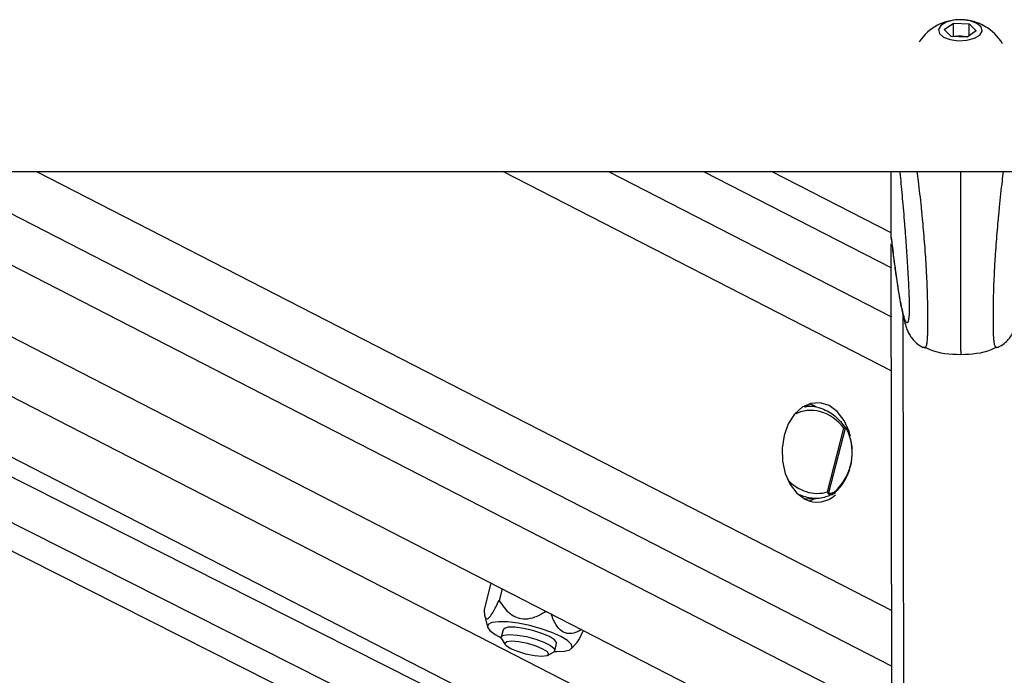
# Model space of a CAD drawing. Header units: millimetres. Extents: x 1508 to 17407, y 899 to 16320.
# Tile 13 of 60: x 6108 to 6322, y 5791 to 5933. Entities that reach past the tile are written whole.
import ezdxf

# ---------------------------------------------------------------- set-up
doc = ezdxf.new("R2010")
doc.units = ezdxf.units.MM
doc.header["$LTSCALE"] = 2

msp = doc.modelspace()

# ---------------------------------------------------------------- linework, layer by layer
at = {"color": 7, "linetype": 'Continuous', "lineweight": 25}
for p, q in [((6308.83, 5931.3), (6310.8, 5932.67)), ((6310.8, 5932.67), (6314.25, 5932.54)), ((6310.8, 5929.93), (6310.8, 5932.67)), ((6314.25, 5932.54), (6315.73, 5931.03)), ((6314.25, 5930), (6314.25, 5932.54)), ((6310.31, 5929.8), (6308.83, 5931.3)), ((6313.76, 5929.66), (6310.31, 5929.8)), ((6310.59, 5929.79), (6310.8, 5929.93)), ((6310.8, 5929.93), (6312.53, 5929.86)), ((6312.53, 5929.86), (6313.97, 5929.81)), ((6315.73, 5931.03), (6313.76, 5929.66)), ((3770.62, 5900.55), (6310.54, 5900.55)), ((6215.5, 5779.34), (5975.37, 5900.55)), ((5986.1, 5900.55), (6248.56, 5765.68)), ((6036.9, 5900.55), (6297.5, 5766.63)), ((6297.34, 5887.21), (6271.37, 5900.55)), ((6297.34, 5886.3), (6297.32, 5900.55)), ((6310.54, 5900.55), (8850.45, 5900.55)), ((6297.34, 5886.3), (6297.34, 5886.29)), ((6297.34, 5886.29), (6297.4, 5885.65)), ((6297.55, 5734.2), (6297.34, 5884.84)), ((6279.64, 5849.62), (6278.45, 5849.65)), ((6280.48, 5849.76), (6279.57, 5850.14)), ((6281.09, 5849.4), (6280.48, 5849.76)), ((6283.53, 5831.07), (6287.07, 5844.85)), ((6287.33, 5844.82), (6283.75, 5830.88)), ((6287.96, 5844.45), (6287.9, 5844.57)), ((6278.45, 5829.57), (6281.07, 5829.64)), ((6279.57, 5829.08), (6280.78, 5829.63)), ((6284.98, 5830.74), (6285.18, 5830.86)), ((6210.58, 5811.3), (6209.1, 5805.57)), ((6212.99, 5810.06), (6212.34, 5807.54)), ((6209.22, 5804.38), (6209.81, 5801.76)), ((6213.2, 5801.18), (6212.79, 5799.59)), ((6212.88, 5799.19), (6213.67, 5797.95)), ((6224.41, 5796.6), (6224.82, 5798.19)), ((6228.07, 5797.07), (6228.9, 5798.01)), ((6222.85, 5795.59), (6224.14, 5796.3))]:
    msp.add_line(p, q, dxfattribs=at)
at = {"color": 8, "linetype": 'Continuous', "lineweight": 25}
for p, q in [((6200.8, 5770.73), (5943.61, 5900.55)), ((6205.2, 5774.66), (5955.79, 5900.55)), ((6011.77, 5900.55), (6260.41, 5772.78)), ((6067.14, 5900.55), (6297.48, 5782.18)), ((6088.75, 5900.55), (6297.47, 5793.29)), ((6112.13, 5900.55), (6297.45, 5805.32)), ((6213.22, 5900.55), (6297.38, 5857.3)), ((6236.05, 5900.55), (6297.37, 5869.04)), ((6256.65, 5900.55), (6297.35, 5879.64)), ((6300.13, 5729.38), (6299.94, 5869.12))]:
    msp.add_line(p, q, dxfattribs=at)
at = {"color": 7, "linetype": 'Continuous', "lineweight": 25, "flags": 128}
for points in [[(6311.9, 5928.89), (6313.74, 5929), (6315.36, 5929.43), (6316.51, 5930.13), (6317.02, 5930.99), (6316.8, 5931.87), (6315.9, 5932.65), (6314.45, 5933.2), (6312.67, 5933.44), (6310.82, 5933.33), (6309.2, 5932.9), (6308.05, 5932.2), (6307.55, 5931.34), (6307.76, 5930.46), (6308.66, 5929.69), (6310.11, 5929.13), (6311.9, 5928.89)], [(6288.31, 5843.78), (6288.18, 5844.18), (6287.11, 5846.56), (6285.64, 5848.46), (6283.87, 5849.76), (6281.92, 5850.37), (6279.93, 5850.25), (6278.03, 5849.4), (6276.35, 5847.88), (6275.01, 5845.8), (6274.09, 5843.3), (6273.66, 5840.55), (6273.74, 5837.73), (6274.34, 5835.04), (6275.42, 5832.66), (6276.89, 5830.76), (6278.65, 5829.46)], [(6225.72, 5799.69), (6223.77, 5800.56), (6221.47, 5801.37), (6218.98, 5802.06), (6216.49, 5802.57), (6214.19, 5802.86), (6212.25, 5802.92), (6210.81, 5802.74), (6209.98, 5802.34), (6209.81, 5801.73), (6210.33, 5800.98), (6211.49, 5800.13), (6212.78, 5799.44)], [(6223.25, 5799.69), (6221.63, 5800.39), (6219.69, 5801), (6217.67, 5801.46), (6215.82, 5801.7), (6214.34, 5801.7), (6213.43, 5801.46), (6213.2, 5801.18)], [(6212.88, 5799.19), (6212.82, 5799.67), (6213.4, 5800.02), (6214.61, 5800.15)], [(6214.61, 5800.15), (6216.3, 5800.02), (6218.27, 5799.67), (6220.28, 5799.12), (6222.08, 5798.45), (6223.47, 5797.74), (6224.27, 5797.07), (6224.38, 5796.53), (6224.14, 5796.3)], [(6224.82, 5798.19), (6224.82, 5798.37), (6224.36, 5798.99), (6223.25, 5799.69)], [(6224.35, 5796.47), (6224.85, 5796.45), (6226.56, 5796.51), (6227.7, 5796.81), (6228.21, 5797.32), (6228.03, 5798), (6227.18, 5798.81), (6225.72, 5799.69)], [(6215.08, 5798.73), (6216.65, 5798.6), (6218.48, 5798.24), (6220.28, 5797.69), (6221.79, 5797.06), (6222.77, 5796.42), (6223.07, 5795.87), (6222.66, 5795.51), (6221.58, 5795.38), (6220.01, 5795.51), (6218.18, 5795.87), (6216.38, 5796.42), (6214.87, 5797.06), (6213.89, 5797.69), (6213.59, 5798.24), (6214, 5798.6), (6215.08, 5798.73)]]:
    msp.add_lwpolyline(points, dxfattribs=at)
at = {"color": 8, "linetype": 'Continuous', "lineweight": 25, "flags": 128}
msp.add_lwpolyline([(6288.43, 5843.32), (6288.43, 5843.31), (6288.42, 5843.29), (6288.4, 5843.25), (6288.36, 5843.22), (6288.3, 5843.18)], dxfattribs=at)
at = {"color": 7, "linetype": 'Continuous', "lineweight": 25}
for centre, radius, start, end in [((6312.29, 5922.82), 10.63, 30.8379, 146.6543), ((6312.29, 5923.87), 5.99, 87.6859, 100.7357), ((6312.35, 5924.36), 5.5, 74.9403, 88.1817), ((6286.63, 5844.76), 0.709, 4.6407, 16.5311), ((6276.89, 5839.6), 12, 312.8826, 18.2961), ((6277.48, 5839.6), 11.4, 312.8826, 18.2961), ((6281.28, 5834.67), 5.83, 243.2593, 313.1859), ((6283.13, 5831.35), 0.783, 313.1709, 323.0172)]:
    msp.add_arc(centre, radius, start, end, dxfattribs=at)
at = {"color": 8, "linetype": 'Continuous', "lineweight": 25}
msp.add_arc((6284.93, 5831.09), 0.344, 316.6719, 28.3642, dxfattribs=at)
for start_param, end_param in [(4.916681, 6.335812), (1.897387, 3.011704)]:
    msp.add_ellipse((6280.6, 5839.74), major_axis=(-3.91, 8.29), ratio=0.894207, start_param=start_param, end_param=end_param, dxfattribs=at)
at = {"color": 7, "linetype": 'Continuous', "lineweight": 25}
for points, knots in [([(6299.17, 5900.55), (6299.2, 5900.27), (6299.31, 5899.2), (6299.5, 5897.26), (6299.73, 5894.7), (6299.97, 5892), (6300.2, 5889.17), (6300.41, 5886.51), (6300.59, 5884.05), (6300.74, 5881.83), (6300.88, 5879.49), (6301.01, 5877.31), (6301.1, 5875.3), (6301.16, 5873.85), (6301.2, 5872.68), (6301.22, 5871.94), (6301.23, 5871.3), (6301.23, 5870.83), (6301.23, 5870.37), (6301.22, 5869.95), (6301.2, 5869.57), (6301.18, 5869.38), (6301.18, 5869.29)], [0, 0, 0, 0, 0.035011, 0.130035, 0.226291, 0.32269, 0.419656, 0.516904, 0.582643, 0.648571, 0.7154, 0.782788, 0.826505, 0.870947, 0.891366, 0.912182, 0.925756, 0.939789, 0.951328, 0.96844, 0.985973, 1, 1, 1, 1]), ([(6297.38, 5885.65), (6297.44, 5885.11), (6297.69, 5883.08), (6297.94, 5881.26), (6298.12, 5879.91)], [0, 0, 0, 0, 0.262338, 1, 1, 1, 1]), ([(6320.22, 5862.37), (6320.56, 5862.51), (6321.36, 5862.83), (6322.32, 5863.64), (6323.08, 5864.54), (6323.58, 5865.37), (6323.94, 5866.14), (6324.25, 5867.01), (6324.66, 5868.4), (6325.17, 5870.72), (6325.77, 5874.19), (6326.28, 5877.65), (6326.59, 5880.06), (6326.71, 5880.94)], [0, 0, 0, 0, 0.024596, 0.057038, 0.088489, 0.121968, 0.161734, 0.215899, 0.299966, 0.485024, 0.687356, 0.884912, 1, 1, 1, 1]), ([(6298.12, 5879.91), (6298.16, 5879.61), (6298.4, 5877.75), (6298.84, 5874.85), (6299.45, 5871.22), (6299.98, 5868.73), (6300.43, 5867.16), (6300.77, 5866.17), (6301.18, 5865.29), (6301.79, 5864.31), (6302.75, 5863.32), (6303.71, 5862.58), (6304.39, 5862.39), (6304.53, 5862.36)], [0, 0, 0, 0, 0.040725, 0.251902, 0.448843, 0.658283, 0.763492, 0.827656, 0.877478, 0.914571, 0.9516, 0.990252, 1, 1, 1, 1]), ([(6304.45, 5862.38), (6304.46, 5862.37), (6304.48, 5862.34), (6304.51, 5862.34), (6304.53, 5862.34)], [0, 0, 0, 0, 0.293207, 1, 1, 1, 1]), ([(6304.52, 5862.51), (6304.9, 5862.31), (6307.29, 5861.05), (6310.06, 5860.96), (6312.38, 5860.88)], [0, 0, 0, 0, 0.161148, 1, 1, 1, 1]), ([(6312.38, 5860.88), (6314.69, 5860.96), (6317.46, 5861.06), (6319.84, 5862.33), (6320.23, 5862.53)], [0, 0, 0, 0, 0.838852, 1, 1, 1, 1]), ([(6320.3, 5862.4), (6320.29, 5862.39), (6320.26, 5862.36), (6320.24, 5862.36), (6320.22, 5862.36)], [0, 0, 0, 0, 0.294323, 1, 1, 1, 1]), ([(6278.5, 5849.47), (6278.73, 5849.53), (6279.96, 5849.83), (6282.34, 5849.24), (6285.28, 5847.73), (6286.69, 5845.89), (6287.39, 5844.98)], [0, 0, 0, 0, 0.0717291, 0.3797998, 0.6966168, 1, 1, 1, 1]), ([(6287.07, 5844.85), (6287.07, 5844.85), (6287.16, 5844.89), (6287.23, 5844.92), (6287.31, 5844.96)], [0, 0, 0, 0, 0.028617, 1, 1, 1, 1]), ([(6287.33, 5844.82), (6287.25, 5844.83), (6287.17, 5844.84), (6287.07, 5844.84), (6287.07, 5844.85)], [0, 0, 0, 0, 0.971367, 1, 1, 1, 1]), ([(6287.31, 5844.96), (6287.34, 5844.97), (6287.44, 5845.01), (6287.6, 5844.95), (6287.82, 5844.75), (6287.98, 5844.51), (6288.04, 5844.28), (6288.05, 5844.26)], [0, 0, 0, 0, 0.100248, 0.304808, 0.4857, 0.949125, 1, 1, 1, 1]), ([(6288.3, 5843.18), (6288.2, 5843.49), (6288.04, 5843.98), (6287.75, 5844.47), (6287.55, 5844.71), (6287.43, 5844.81), (6287.35, 5844.81), (6287.33, 5844.82)], [0, 0, 0, 0, 0.455671, 0.745011, 0.850638, 0.957061, 1, 1, 1, 1]), ([(6288.42, 5843.32), (6288.38, 5843.46), (6288.29, 5843.8), (6288.14, 5844.09), (6288.05, 5844.26)], [0, 0, 0, 0, 0.438699, 1, 1, 1, 1]), ([(6283.75, 5830.88), (6283.77, 5830.86), (6283.82, 5830.8), (6284.02, 5830.75), (6284.48, 5830.8), (6284.91, 5831.02), (6285.2, 5831.23), (6285.24, 5831.25)], [0, 0, 0, 0, 0.045344, 0.125649, 0.375686, 0.92411, 1, 1, 1, 1]), ([(6285.06, 5830.81), (6284.43, 5830.49), (6282.91, 5829.72), (6280.19, 5829.44), (6278.27, 5830.12), (6277.33, 5830.45)], [0, 0, 0, 0, 0.261751, 0.63735, 1, 1, 1, 1]), ([(6283.66, 5830.78), (6283.62, 5830.87), (6283.58, 5830.97), (6283.53, 5831.06), (6283.53, 5831.07)], [0, 0, 0, 0, 0.971383, 1, 1, 1, 1]), ([(6283.53, 5831.07), (6283.53, 5831.07), (6283.61, 5831), (6283.68, 5830.94), (6283.75, 5830.88)], [0, 0, 0, 0, 0.0286329, 1, 1, 1, 1]), ([(6284.98, 5830.74), (6284.97, 5830.74), (6284.87, 5830.64), (6284.76, 5830.59), (6284.65, 5830.54)], [0, 0, 0, 0, 0.050822, 1, 1, 1, 1]), ([(6209.1, 5805.57), (6209.16, 5804.86), (6209.24, 5803.83), (6209.72, 5803.41), (6210.29, 5803.81), (6211.2, 5805.18), (6211.9, 5806.63), (6212.34, 5807.54)], [0, 0, 0, 0, 0.300554, 0.439717, 0.579954, 0.738136, 1, 1, 1, 1]), ([(6212.34, 5807.54), (6213.05, 5806.49), (6214.1, 5804.97), (6216.24, 5803.69), (6218.15, 5803.41), (6220.35, 5803.89), (6221.73, 5804.72), (6222.5, 5805.18)], [0, 0, 0, 0, 0.320782, 0.469311, 0.618987, 0.787814, 1, 1, 1, 1]), ([(6230.2, 5801.22), (6229.91, 5801.05), (6229.11, 5800.56), (6227.82, 5800.23), (6226.41, 5800.48), (6225.15, 5801.47), (6224.23, 5802.94), (6223.8, 5804.13), (6223.63, 5804.6)], [0, 0, 0, 0, 0.118449, 0.328341, 0.485937, 0.64405, 0.85989, 1, 1, 1, 1]), ([(6230.5, 5800.82), (6230.14, 5800.05), (6229.57, 5798.87), (6229.06, 5798.24), (6228.89, 5798.02)], [0, 0, 0, 0, 0.647846, 1, 1, 1, 1])]:
    msp.add_open_spline(points, degree=3, knots=knots, dxfattribs=at)
at = {"color": 8, "linetype": 'Continuous', "lineweight": 25}
for points, knots in [([(6304.53, 5862.34), (6304.56, 5862.32), (6304.66, 5862.28), (6304.79, 5862.37), (6304.92, 5862.61), (6305.02, 5862.94), (6305.09, 5863.35), (6305.14, 5863.76), (6305.18, 5864.27), (6305.22, 5864.93), (6305.25, 5865.76), (6305.27, 5866.77), (6305.27, 5867.94), (6305.27, 5869.27), (6305.26, 5870.82), (6305.23, 5872.47), (6305.18, 5874.44), (6305.1, 5876.7), (6304.99, 5878.82), (6304.89, 5880.55), (6304.77, 5882.4), (6304.6, 5884.65), (6304.39, 5887.25), (6304.14, 5889.98), (6303.87, 5892.8), (6303.56, 5895.69), (6303.26, 5898.28), (6303.07, 5899.85), (6302.98, 5900.55)], [0, 0, 0, 0, 0.029466, 0.072842, 0.110063, 0.147495, 0.169902, 0.192404, 0.215096, 0.238097, 0.264256, 0.290963, 0.313879, 0.340885, 0.368832, 0.397481, 0.426832, 0.471102, 0.516042, 0.542671, 0.569385, 0.623243, 0.678191, 0.733355, 0.803181, 0.873227, 0.943775, 1, 1, 1, 1]), ([(6312.32, 5900.55), (6312.32, 5899.74), (6312.33, 5898.24), (6312.33, 5895.94), (6312.33, 5893.74), (6312.33, 5891.45), (6312.34, 5889.1), (6312.34, 5886.67), (6312.34, 5884.15), (6312.35, 5881.95), (6312.35, 5880.12), (6312.35, 5878.49), (6312.35, 5876.59), (6312.36, 5874.76), (6312.36, 5872.91), (6312.36, 5871.41), (6312.36, 5869.78), (6312.37, 5868.38), (6312.37, 5866.94), (6312.37, 5865.65), (6312.37, 5864.26), (6312.37, 5863.15), (6312.37, 5862.28), (6312.37, 5861.71), (6312.38, 5861.29), (6312.38, 5861.02), (6312.38, 5860.87), (6312.38, 5860.83), (6312.38, 5860.89), (6312.38, 5860.89)], [0, 0, 0, 0, 0.0601328, 0.1096883, 0.1592956, 0.2090989, 0.2589902, 0.3079779, 0.3571244, 0.4069884, 0.4320988, 0.457279, 0.4941379, 0.5314473, 0.5499749, 0.587449, 0.6065052, 0.6340117, 0.6623197, 0.6898264, 0.7180241, 0.7690676, 0.8003491, 0.8362657, 0.8724687, 0.909312, 0.9462947, 0.9957186, 1, 1, 1, 1]), ([(6320.22, 5862.36), (6320.18, 5862.34), (6320.09, 5862.3), (6319.96, 5862.39), (6319.82, 5862.63), (6319.73, 5862.96), (6319.64, 5863.48), (6319.57, 5864.09), (6319.52, 5864.95), (6319.49, 5865.78), (6319.47, 5866.79), (6319.46, 5867.96), (6319.46, 5869.29), (6319.47, 5870.84), (6319.49, 5872.49), (6319.53, 5874.03), (6319.58, 5875.87), (6319.65, 5877.53), (6319.73, 5879.23), (6319.81, 5880.57), (6319.93, 5882.42), (6320.09, 5884.67), (6320.29, 5887.27), (6320.53, 5890), (6320.8, 5892.82), (6321.1, 5895.71), (6321.39, 5898.29), (6321.57, 5899.86), (6321.66, 5900.55)], [0, 0, 0, 0, 0.0295558, 0.0729584, 0.1102017, 0.1476556, 0.1700144, 0.2152637, 0.2382786, 0.264453, 0.2911758, 0.3141059, 0.3411276, 0.3690914, 0.3977578, 0.4271261, 0.449139, 0.4938027, 0.5164196, 0.5430646, 0.5697937, 0.6236839, 0.6786657, 0.7338624, 0.8037299, 0.8738178, 0.9444083, 1, 1, 1, 1]), ([(6301.18, 5869.29), (6301.17, 5869.24), (6301.16, 5869.06), (6301.12, 5868.71), (6301.06, 5868.3), (6300.98, 5867.99), (6300.88, 5867.79), (6300.78, 5867.71), (6300.66, 5867.74), (6300.54, 5867.89), (6300.37, 5868.2), (6300.16, 5868.77), (6299.88, 5869.82), (6299.55, 5871.28), (6299.22, 5873.01), (6298.93, 5874.74), (6298.67, 5876.38), (6298.41, 5878.13), (6298.1, 5880.32), (6297.74, 5882.99), (6297.48, 5885.19), (6297.34, 5886.3)], [0, 0, 0, 0, 0.004332, 0.01748, 0.04435, 0.070548, 0.096912, 0.130228, 0.163669, 0.197387, 0.231167, 0.295898, 0.360854, 0.45228, 0.543993, 0.608425, 0.672921, 0.737587, 0.802302, 0.901074, 1, 1, 1, 1]), ([(6284.65, 5830.54), (6284.6, 5830.51), (6284.47, 5830.42), (6284.25, 5830.39), (6284.03, 5830.42), (6283.86, 5830.5), (6283.74, 5830.62), (6283.68, 5830.74), (6283.66, 5830.78)], [0, 0, 0, 0, 0.140683, 0.413447, 0.617912, 0.775047, 0.909575, 1, 1, 1, 1])]:
    msp.add_open_spline(points, degree=3, knots=knots, dxfattribs=at)

doc.saveas('drawing.dxf')
